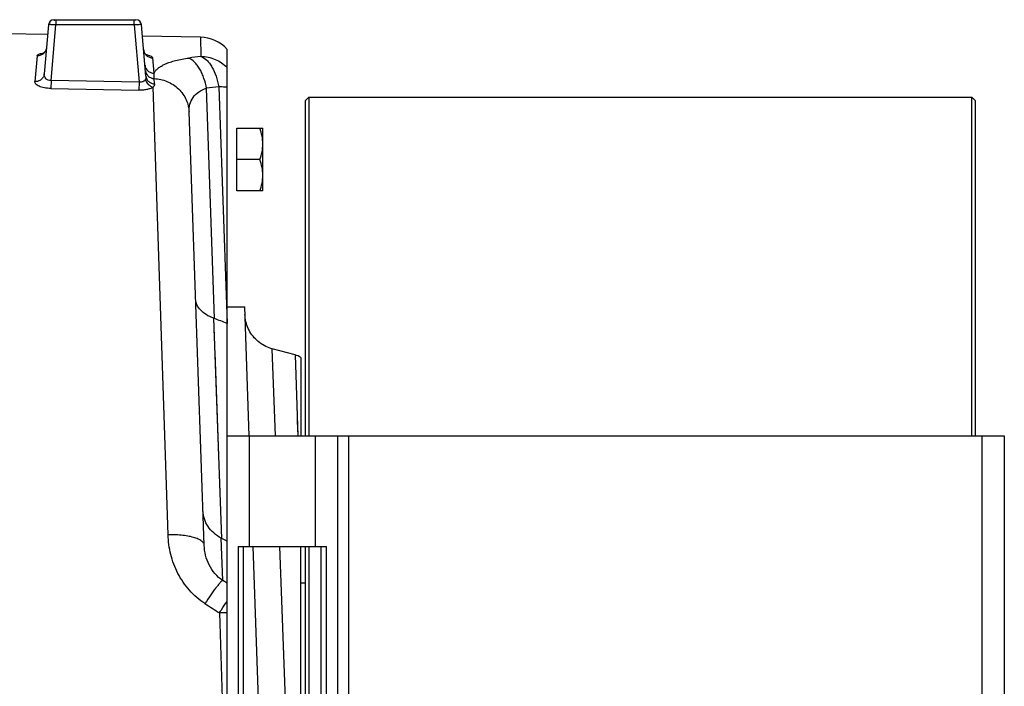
# Model space of a CAD drawing. Extents: x -3093 to 1181, y 8 to 2278.
# Tile 77 of 77: x 607 to 874, y 1182 to 1363. Entities that reach past the tile are written whole.
import ezdxf

# ---------------------------------------------------------------- set-up
doc = ezdxf.new("R2010")
doc.units = 0
doc.header["$LTSCALE"] = 65.395
doc.layers.get('0').update_dxf_attribs({"linetype": 'CONTINUOUS'})

msp = doc.modelspace()

# ---------------------------------------------------------------- linework, layer by layer
at = {"color": 6, "linetype": 'CONTINUOUS'}
for p, q in [((614.75, 1361.33), (613.59, 1347.99)), ((616.25, 1362.7), (638.5, 1362.7)), ((641.21, 1347.36), (639.99, 1361.33)), ((614.52, 1358.67), (602.81, 1358.88)), ((655.97, 1357.95), (640.26, 1358.22)), ((613.23, 1353.48), (613.22, 1353.48)), ((663.22, 1249.7), (663.22, 1354.65)), ((657.02, 1220.02), (652.91, 1337.64)), ((665.92, 1333.2), (672.92, 1333.2)), ((672.92, 1316.2), (672.92, 1333.2)), ((672.16, 1324.7), (665.92, 1324.7)), ((672.92, 1316.2), (665.92, 1316.2)), ((663.22, 1284.7), (668.01, 1284.7)), ((669.23, 1249.7), (668.01, 1284.7)), ((663.22, 1280.24), (663.21, 1280.25)), ((681.67, 1271.69), (675.48, 1273.35)), ((683.22, 1270.98), (683.22, 1249.7)), ((663.22, 1221.1), (661.82, 1221.83)), ((672.08, 1168.2), (670.28, 1219.7)), ((683.22, 1099.7), (683.22, 1219.7)), ((684.42, 1209.7), (683.22, 1209.7))]:
    msp.add_line(p, q, dxfattribs=at)
at = {"color": 9, "linetype": 'CONTINUOUS'}
for p, q in [((615.43, 1346.2), (616.75, 1361.28)), ((616.75, 1362.7), (616.75, 1361.28)), ((638, 1361.28), (616.75, 1361.28)), ((638, 1361.28), (638, 1362.7)), ((638, 1361.28), (639.36, 1345.74)), ((655.97, 1357.95), (656.14, 1352.74)), ((611.67, 1352.88), (611.05, 1345.87)), ((643.4, 1348.16), (643.03, 1352.32)), ((615.43, 1346.2), (615.38, 1344.01)), ((639.36, 1345.74), (615.43, 1346.2)), ((639.36, 1345.74), (639.31, 1343.55)), ((643.56, 1345.24), (643.44, 1346.7)), ((660.97, 1344.51), (663.21, 1280.25)), ((615.38, 1344.01), (639.31, 1343.55)), ((647.2, 1222.85), (643.17, 1344.41)), ((659.82, 1281.54), (657.64, 1344.08)), ((661.82, 1221.83), (659.6, 1281.62)), ((659.8, 1276.3), (659.6, 1281.62)), ((661.36, 1234.14), (659.95, 1272.36)), ((676.38, 1249.7), (675.48, 1273.35)), ((681.67, 1271.69), (682.41, 1249.7)), ((682.27, 1253.81), (682.41, 1249.7)), ((669.22, 1249.7), (669.22, 1219.7)), ((687.22, 1219.7), (687.22, 1249.7)), ((696.22, 1249.7), (696.22, 1069.7)), ((868.22, 1069.7), (868.22, 1249.7)), ((662.06, 1210.43), (661.66, 1221.91)), ((679.64, 1163.62), (677.52, 1219.7)), ((663.22, 1209.72), (662.06, 1210.43)), ((661.15, 1201.64), (662.31, 1166.61))]:
    msp.add_line(p, q, dxfattribs=at)
at = {"color": 7, "linetype": 'CONTINUOUS'}
for p, q in [((685.42, 1341.7), (684.42, 1340.7)), ((684.42, 1340.7), (684.42, 1249.7)), ((685.42, 1341.7), (865.42, 1341.7)), ((685.42, 1341.7), (685.42, 1249.7)), ((866.42, 1340.7), (865.42, 1341.7)), ((865.42, 1249.7), (865.42, 1341.7)), ((866.42, 1249.7), (866.42, 1340.7)), ((663.22, 1249.7), (874.22, 1249.7)), ((663.22, 1069.7), (663.22, 1249.7)), ((693.22, 1249.7), (693.22, 1069.7)), ((874.22, 1249.7), (874.22, 1069.7)), ((666.22, 1219.7), (690.22, 1219.7)), ((666.22, 1219.7), (666.22, 1099.7)), ((667.72, 1099.7), (667.72, 1219.7)), ((684.42, 1219.7), (684.42, 1099.7)), ((685.42, 1219.7), (685.42, 1099.7)), ((688.72, 1219.7), (688.72, 1099.7)), ((690.22, 1099.7), (690.22, 1219.7))]:
    msp.add_line(p, q, dxfattribs=at)
at = {"color": 2, "linetype": 'CONTINUOUS'}
msp.add_line((665.92, 1316.2), (665.92, 1333.2), dxfattribs=at)
at = {"color": 6, "linetype": 'CONTINUOUS'}
for points in [[(614.21, 1355.09), (614.2, 1355.04), (614.18, 1354.9), (614.15, 1354.75), (614.11, 1354.62), (614.07, 1354.48), (614.01, 1354.36), (613.96, 1354.24), (613.89, 1354.13), (613.82, 1354.03), (613.75, 1353.93), (613.68, 1353.85), (613.61, 1353.77), (613.55, 1353.71), (613.49, 1353.65), (613.43, 1353.61), (613.38, 1353.57), (613.33, 1353.54), (613.29, 1353.52), (613.26, 1353.5), (613.24, 1353.49), (613.23, 1353.48)], [(641.49, 1352.98), (641.5, 1352.97), (641.5, 1352.97), (641.49, 1352.98), (641.48, 1352.99), (641.45, 1353), (641.42, 1353.03), (641.38, 1353.05), (641.33, 1353.09), (641.28, 1353.13), (641.22, 1353.18), (641.16, 1353.25), (641.09, 1353.32), (641.02, 1353.4), (640.96, 1353.49), (640.89, 1353.59), (640.83, 1353.7), (640.77, 1353.82), (640.72, 1353.94), (640.68, 1354.07), (640.64, 1354.21), (640.61, 1354.35), (640.59, 1354.49), (640.59, 1354.53)], [(675.48, 1273.35), (675.14, 1273.45), (674.67, 1273.61), (674.2, 1273.79), (673.75, 1273.99), (673.31, 1274.22), (672.88, 1274.46), (672.47, 1274.73), (672.06, 1275.02), (671.67, 1275.33), (671.3, 1275.65), (670.95, 1276), (670.61, 1276.36), (670.29, 1276.73), (669.99, 1277.13), (669.71, 1277.53), (669.44, 1277.96), (669.2, 1278.39), (668.99, 1278.83), (668.79, 1279.29), (668.62, 1279.75), (668.47, 1280.22), (668.34, 1280.7), (668.24, 1281.19), (668.16, 1281.68), (668.11, 1282.17), (668.08, 1282.66)]]:
    msp.add_lwpolyline(points, dxfattribs=at)
for centre, radius, start, end in [((616.25, 1361.2), 1.5, 90, 175), ((638.5, 1361.2), 1.5, 5, 90), ((655.79, 1347.95), 10, 42.0115, 89), ((655.03, 1268.98), 13.44, 69.1259, 70.1205), ((73.19, -257.23), 1646.8, 69.00524, 69.13144), ((680.38, 1266.86), 5, 55.3143, 75), ((642.15, 1183.92), 42.71, 62.5798, 62.8254)]:
    msp.add_arc(centre, radius, start, end, dxfattribs=at)
at = {"color": 9, "linetype": 'CONTINUOUS'}
for centre, radius, start, end in [((614.85, 1344.65), 9.13, 99.1822, 100.5704), ((615.02, 1343.58), 10.2, 98.541, 99.1958), ((639.32, 1343.03), 10.33, 78.8605, 79.3378), ((639.51, 1344), 9.34, 77.4982, 78.8756), ((713.97, 913.94), 442.59, 97.5082, 97.9429), ((718.22, 883.85), 464.2, 97.085, 97.4991), ((662.53, 1155.21), 46.45, 89.1483, 91.7048)]:
    msp.add_arc(centre, radius, start, end, dxfattribs=at)
for points, knots in [([(616.75, 1361.28), (616.62, 1361.28), (616.36, 1361.3), (616, 1361.32), (615.66, 1361.33), (615.36, 1361.35), (615.14, 1361.35), (615, 1361.35), (614.91, 1361.35), (614.85, 1361.35), (614.8, 1361.34), (614.77, 1361.34), (614.75, 1361.33), (614.75, 1361.33)], [0, 0, 0, 0, 0.194613, 0.38166, 0.554032, 0.705141, 0.829236, 0.879639, 0.921621, 0.954803, 0.978902, 0.993802, 1, 1, 1, 1]), ([(616.3, 1362.51), (616.31, 1362.52), (616.35, 1362.57), (616.39, 1362.62), (616.43, 1362.65)], [0, 0, 0, 0, 0.283671, 1, 1, 1, 1]), ([(639.99, 1361.33), (639.99, 1361.33), (639.97, 1361.34), (639.95, 1361.34), (639.9, 1361.35), (639.83, 1361.35), (639.75, 1361.35), (639.61, 1361.35), (639.39, 1361.35), (639.09, 1361.33), (638.75, 1361.32), (638.38, 1361.3), (638.13, 1361.28), (638, 1361.28)], [0, 0, 0, 0, 0.006198, 0.021098, 0.045197, 0.078379, 0.120361, 0.170764, 0.294859, 0.445968, 0.618339, 0.805387, 1, 1, 1, 1]), ([(614.21, 1355.09), (614.18, 1354.81), (614.02, 1354.22), (613.45, 1353.47), (612.62, 1352.97), (611.98, 1352.87), (611.67, 1352.88)], [0, 0, 0, 0, 0.230475, 0.484983, 0.748127, 1, 1, 1, 1]), ([(611.67, 1352.88), (611.68, 1352.96), (611.76, 1353.09), (611.92, 1353.21), (612.17, 1353.35), (612.59, 1353.5), (612.96, 1353.58), (613.17, 1353.62)], [0, 0, 0, 0, 0.140867, 0.23443, 0.347491, 0.634673, 1, 1, 1, 1]), ([(640.59, 1354.53), (640.61, 1354.25), (640.77, 1353.66), (641.33, 1352.92), (642.13, 1352.44), (642.74, 1352.33), (643.03, 1352.32)], [0, 0, 0, 0, 0.238275, 0.495389, 0.755341, 1, 1, 1, 1]), ([(641.53, 1353.12), (641.74, 1353.07), (642.11, 1352.97), (642.53, 1352.81), (642.79, 1352.66), (642.94, 1352.54), (643.03, 1352.41), (643.03, 1352.32)], [0, 0, 0, 0, 0.363565, 0.650758, 0.764329, 0.858541, 1, 1, 1, 1]), ([(656.14, 1352.74), (656.73, 1352.51), (657.56, 1351.91), (658.48, 1350.84), (659.41, 1349.44), (660.34, 1347.32), (660.8, 1345.48), (660.97, 1344.51)], [0, 0, 0, 0, 0.190874, 0.303004, 0.426133, 0.700475, 1, 1, 1, 1]), ([(656.14, 1352.74), (657.45, 1352.72), (660.09, 1352.17), (662.31, 1350.65), (663.22, 1349.72)], [0, 0, 0, 0, 0.501987, 1, 1, 1, 1]), ([(640.96, 1350.32), (640.98, 1350.04), (641.14, 1349.46), (641.7, 1348.74), (642.5, 1348.27), (643.11, 1348.16), (643.4, 1348.16)], [0, 0, 0, 0, 0.23584, 0.491844, 0.752859, 1, 1, 1, 1]), ([(643.4, 1348.16), (643.53, 1348.41), (643.85, 1348.91), (644.53, 1349.56), (645.42, 1350.17), (646.51, 1350.72), (647.81, 1351.21), (649.91, 1351.81), (651.62, 1352.12), (652.81, 1352.29)], [0, 0, 0, 0, 0.078586, 0.166306, 0.266322, 0.380857, 0.511278, 0.658178, 1, 1, 1, 1]), ([(657.64, 1344.08), (657.48, 1344.99), (657.14, 1346.35), (656.47, 1348.07), (655.87, 1349.27), (655.18, 1350.33), (654.25, 1351.42), (653.4, 1352.05), (652.81, 1352.29)], [0, 0, 0, 0, 0.282313, 0.424186, 0.561135, 0.68938, 0.806154, 1, 1, 1, 1]), ([(613.59, 1347.99), (613.56, 1347.71), (613.44, 1347.28), (613.11, 1346.78), (612.67, 1346.33), (611.97, 1345.95), (611.35, 1345.86), (611.05, 1345.87)], [0, 0, 0, 0, 0.233363, 0.359743, 0.489982, 0.751952, 1, 1, 1, 1]), ([(615.43, 1346.2), (615.16, 1346.18), (614.63, 1346.25), (613.99, 1346.67), (613.62, 1347.3), (613.57, 1347.77), (613.59, 1347.99)], [0, 0, 0, 0, 0.274572, 0.528306, 0.766394, 1, 1, 1, 1]), ([(641.21, 1347.36), (641.23, 1347.21), (641.22, 1346.9), (641.11, 1346.61), (641.04, 1346.48)], [0, 0, 0, 0, 0.502147, 1, 1, 1, 1]), ([(641.09, 1348.83), (641.11, 1348.56), (641.22, 1348.15), (641.52, 1347.67), (641.93, 1347.22), (642.57, 1346.83), (643.16, 1346.71), (643.44, 1346.7)], [0, 0, 0, 0, 0.235276, 0.361613, 0.491334, 0.751877, 1, 1, 1, 1]), ([(641.21, 1347.36), (641.24, 1347.09), (641.35, 1346.68), (641.65, 1346.2), (642.05, 1345.77), (642.69, 1345.38), (643.27, 1345.26), (643.56, 1345.24)], [0, 0, 0, 0, 0.234546, 0.360584, 0.490145, 0.750947, 1, 1, 1, 1]), ([(643.44, 1346.7), (643.43, 1346.82), (643.4, 1347.31), (643.39, 1347.8), (643.4, 1348.16)], [0, 0, 0, 0, 0.256977, 1, 1, 1, 1]), ([(615.38, 1344.01), (614.79, 1344.03), (613.94, 1344.11), (612.88, 1344.37), (612.22, 1344.6), (611.7, 1344.88), (611.32, 1345.19), (611.09, 1345.52), (611.04, 1345.76), (611.05, 1345.87)], [0, 0, 0, 0, 0.35058, 0.508208, 0.646838, 0.763772, 0.858825, 0.935006, 1, 1, 1, 1]), ([(641.04, 1346.48), (640.97, 1346.35), (640.78, 1346.1), (640.38, 1345.84), (639.89, 1345.7), (639.53, 1345.71), (639.36, 1345.74)], [0, 0, 0, 0, 0.229195, 0.468762, 0.725508, 1, 1, 1, 1]), ([(641.04, 1346.48), (641.17, 1345.98), (641.71, 1345.04), (642.67, 1344.5), (643.17, 1344.41)], [0, 0, 0, 0, 0.508228, 1, 1, 1, 1]), ([(643.56, 1345.24), (643.56, 1345.17), (643.55, 1345.03), (643.45, 1344.72), (643.29, 1344.53), (643.17, 1344.41)], [0, 0, 0, 0, 0.224483, 0.457296, 1, 1, 1, 1]), ([(643.44, 1346.7), (644.63, 1346.64), (647.05, 1346.12), (650.2, 1344.11), (652.33, 1341.1), (652.87, 1338.76), (652.91, 1337.64)], [0, 0, 0, 0, 0.247793, 0.509381, 0.765181, 1, 1, 1, 1]), ([(663.22, 1344.31), (663.05, 1344.33), (662.3, 1344.42), (661.55, 1344.48), (660.97, 1344.51)], [0, 0, 0, 0, 0.228595, 1, 1, 1, 1]), ([(643.17, 1344.41), (642.96, 1344.26), (642.45, 1344), (641.55, 1343.73), (640.48, 1343.57), (639.71, 1343.55), (639.31, 1343.55)], [0, 0, 0, 0, 0.188281, 0.425419, 0.701926, 1, 1, 1, 1]), ([(652.91, 1337.64), (652.88, 1338.34), (653.01, 1339.74), (653.89, 1341.68), (655.5, 1343.21), (656.88, 1343.84), (657.64, 1344.08)], [0, 0, 0, 0, 0.244986, 0.480009, 0.725133, 1, 1, 1, 1]), ([(657.02, 1220.02), (657.01, 1220.11), (656.98, 1220.31), (656.84, 1220.6), (656.61, 1220.89), (656.14, 1221.29), (655.31, 1221.75), (654.04, 1222.18), (652.5, 1222.52), (650.79, 1222.75), (649, 1222.87), (647.79, 1222.87), (647.2, 1222.85)], [0, 0, 0, 0, 0.026377, 0.055443, 0.088908, 0.128054, 0.226221, 0.351733, 0.500429, 0.664337, 0.833881, 1, 1, 1, 1]), ([(657.23, 1204.14), (655.66, 1205.15), (652.81, 1207.62), (649.68, 1212.25), (647.76, 1217.43), (647.26, 1221.05), (647.2, 1222.85)], [0, 0, 0, 0, 0.254305, 0.506009, 0.75459, 1, 1, 1, 1]), ([(662.06, 1210.43), (661.27, 1210.94), (659.83, 1212.21), (658.26, 1214.58), (657.3, 1217.24), (657.05, 1219.09), (657.02, 1220.02)], [0, 0, 0, 0, 0.252139, 0.503349, 0.752813, 1, 1, 1, 1]), ([(662.06, 1210.43), (661.96, 1210.38), (661.72, 1210.2), (661.33, 1209.82), (660.84, 1209.25), (660.24, 1208.5), (659.55, 1207.58), (658.52, 1206.12), (657.75, 1204.95), (657.23, 1204.14)], [0, 0, 0, 0, 0.04236, 0.10998, 0.204987, 0.326555, 0.472393, 0.637414, 1, 1, 1, 1]), ([(661.15, 1201.64), (661.33, 1201.92), (662, 1202.97), (662.7, 1204.01), (663.22, 1204.77)], [0, 0, 0, 0, 0.264595, 1, 1, 1, 1])]:
    msp.add_open_spline(points, degree=3, knots=knots, dxfattribs=at)
at = {"color": 6, "linetype": 'CONTINUOUS'}
for points, knots in [([(672.92, 1328.95), (672.92, 1329.67), (672.78, 1331.11), (672.39, 1332.51), (672.16, 1333.2)], [0, 0, 0, 0, 0.498124, 1, 1, 1, 1]), ([(672.16, 1324.7), (672.39, 1325.38), (672.78, 1326.78), (672.92, 1328.23), (672.92, 1328.95)], [0, 0, 0, 0, 0.501876, 1, 1, 1, 1]), ([(672.92, 1320.45), (672.92, 1321.17), (672.78, 1322.61), (672.39, 1324.01), (672.16, 1324.7)], [0, 0, 0, 0, 0.498124, 1, 1, 1, 1]), ([(672.16, 1316.2), (672.39, 1316.88), (672.78, 1318.28), (672.92, 1319.73), (672.92, 1320.45)], [0, 0, 0, 0, 0.501876, 1, 1, 1, 1]), ([(659.6, 1281.62), (658.88, 1281.88), (657.58, 1282.5), (656, 1283.77), (654.97, 1285.25), (654.7, 1286.36), (654.68, 1286.89)], [0, 0, 0, 0, 0.300974, 0.563355, 0.792019, 1, 1, 1, 1]), ([(661.66, 1221.91), (660.92, 1222.29), (659.56, 1223.22), (657.98, 1225.03), (656.98, 1227.11), (656.72, 1228.61), (656.69, 1229.35)], [0, 0, 0, 0, 0.267424, 0.520604, 0.763003, 1, 1, 1, 1])]:
    msp.add_open_spline(points, degree=3, knots=knots, dxfattribs=at)
at = {"color": 9, "linetype": 'CONTINUOUS'}
msp.add_open_spline([(657.23, 1204.14), (658.54, 1203.31), (659.84, 1202.47), (661.15, 1201.64)], degree=3, dxfattribs=at)

doc.saveas('drawing.dxf')
